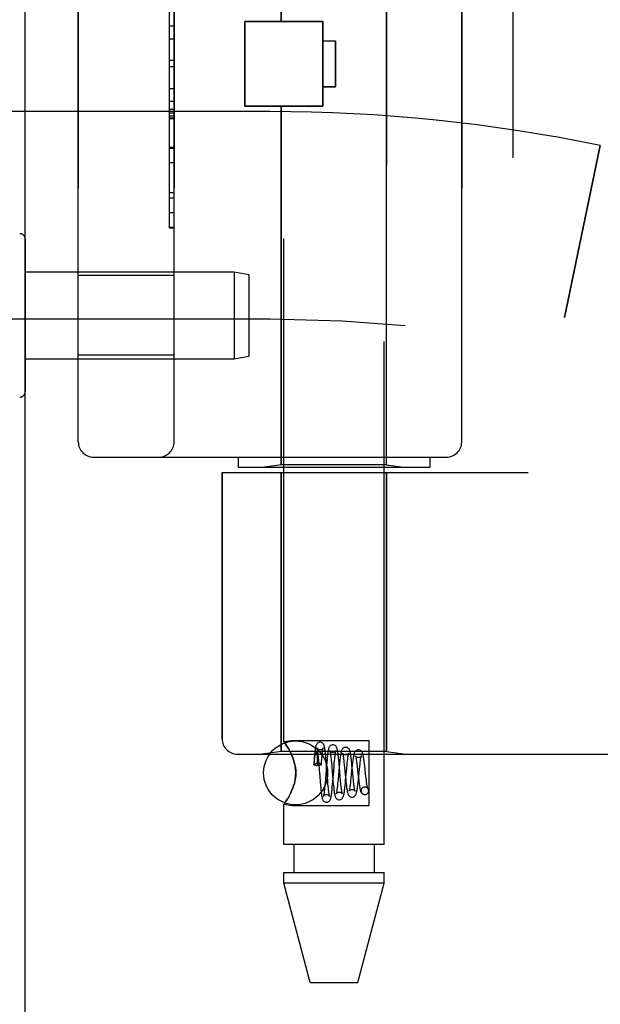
# Model space of a CAD drawing. Header units: inches. Extents: x 0 to 179, y 0 to 116.
# Tile 206 of 234: x 95.77 to 96.91, y 36.41 to 38.34. Entities that reach past the tile are written whole.
import ezdxf

# ---------------------------------------------------------------- set-up
doc = ezdxf.new("R2010")
doc.units = ezdxf.units.IN
doc.header["$LTSCALE"] = 9.842105
doc.header["$MEASUREMENT"] = 0
doc.linetypes.add('HIDDEN', pattern=[0.2, 0.1, -0.1])
doc.layers.get('0').update_dxf_attribs({"linetype": 'CONTINUOUS'})
doc.layers.add('LEFTHAND_DOOR_ASSEMBLY', color=7, linetype='CONTINUOUS')
doc.layers.add('RIGHTHAND_DOOR_ASSEMBLY', color=7, linetype='CONTINUOUS')

msp = doc.modelspace()

# ---------------------------------------------------------------- linework, layer by layer
at = {"color": 3, "linetype": 'Continuous'}
msp.add_line((95.785, 33.4793), (95.785, 81.2713), dxfattribs=at)
at = {"layer": 'LEFTHAND_DOOR_ASSEMBLY', "color": 8, "linetype": 'HIDDEN'}
for p, q in [((96.739, 39.0503), (96.739, 37.4503)), ((96.286, 38.3333), (96.286, 39.0351)), ((96.492, 37.4656), (96.492, 39.0351)), ((95.889, 38.9903), (95.889, 37.5103)), ((96.0765, 37.5103), (96.0765, 38.9903)), ((96.639, 38.9903), (96.639, 37.5103)), ((96.0665, 38.5713), (96.0665, 37.9294)), ((96.215, 38.3333), (96.367, 38.3333)), ((96.215, 38.1673), (96.215, 38.3333)), ((96.367, 38.1673), (96.367, 38.3333)), ((96.0665, 38.2988), (96.0765, 38.2988)), ((96.367, 38.2953), (96.392, 38.2953)), ((96.392, 38.2953), (96.392, 38.2053)), ((96.0765, 38.2566), (96.0665, 38.2566)), ((96.392, 38.2053), (96.367, 38.2053)), ((96.0765, 38.1765), (96.0665, 38.1765)), ((96.0765, 38.1609), (96.0665, 38.1609)), ((96.215, 38.1673), (96.367, 38.1673)), ((96.286, 37.4656), (96.286, 38.1673)), ((96.264, 38.1566), (95.2964, 38.1566)), ((96.0765, 38.1533), (96.0665, 38.1533)), ((96.0765, 38.1479), (96.0665, 38.1479)), ((96.0765, 38.1431), (96.0665, 38.1431)), ((96.0765, 38.0847), (96.0665, 38.0847)), ((96.91, 38.0903), (96.8402, 37.7537)), ((96.0765, 37.9584), (96.0665, 37.9584)), ((96.0765, 37.9294), (96.0665, 37.9294)), ((96.0765, 37.8358), (95.889, 37.8358)), ((96.264, 37.7503), (94.846, 37.7503)), ((96.0765, 37.6798), (95.889, 37.6798)), ((95.919, 37.4803), (96.609, 37.4803)), ((96.2015, 37.4803), (96.2015, 37.4603)), ((96.286, 37.4656), (96.2485, 37.4603)), ((96.492, 37.4656), (96.286, 37.4656)), ((96.492, 37.4656), (96.5295, 37.4603)), ((96.5765, 37.4803), (96.5765, 37.4603)), ((96.1702, 37.4503), (96.769, 37.4503)), ((96.1702, 37.4503), (96.1702, 36.9291)), ((96.5765, 37.4603), (96.2015, 37.4603)), ((96.286, 37.4503), (96.286, 36.9044)), ((96.492, 37.4503), (96.492, 36.9044)), ((96.2002, 36.8991), (98.264, 36.8991)), ((96.286, 36.9044), (96.2485, 36.8991)), ((96.492, 36.9044), (96.286, 36.9044)), ((96.492, 36.9044), (96.5295, 36.8991))]:
    msp.add_line(p, q, dxfattribs=at)
for centre, radius, start, end in [((96.264, 34.9752), 3.1814, 78.2843, 90), ((96.264, 34.9752), 2.7751, 43.8884, 90), ((95.919, 37.5103), 0.03, 180, 270), ((96.0465, 37.5103), 0.03, 270, 360), ((96.609, 37.5103), 0.03, 270, 360), ((96.2002, 36.9291), 0.03, 180, 270)]:
    msp.add_arc(centre, radius, start, end, dxfattribs=at)
at = {"layer": 'RIGHTHAND_DOOR_ASSEMBLY', "color": 8, "linetype": 'HIDDEN'}
for p, q in [((96.291, 36.9238), (96.291, 39.5703)), ((96.487, 36.7223), (96.487, 39.5703)), ((96.739, 39.0503), (96.739, 37.4503)), ((96.286, 39.0351), (96.286, 38.3333)), ((96.492, 39.0351), (96.492, 37.4656)), ((95.889, 37.5103), (95.889, 38.9903)), ((96.0765, 38.9903), (96.0765, 37.5103)), ((96.639, 37.5103), (96.639, 38.9903)), ((96.0665, 38.5713), (96.0665, 37.9294)), ((96.367, 38.3333), (96.215, 38.3333)), ((96.215, 38.3333), (96.215, 38.1673)), ((96.367, 38.3333), (96.367, 38.1673)), ((96.0765, 38.3242), (96.0665, 38.3242)), ((96.367, 38.2953), (96.392, 38.2953)), ((96.392, 38.2053), (96.392, 38.2953)), ((96.0765, 38.2441), (96.0665, 38.2441)), ((96.0665, 38.2019), (96.0765, 38.2019)), ((96.367, 38.2053), (96.392, 38.2053)), ((96.367, 38.1673), (96.215, 38.1673)), ((96.286, 38.1673), (96.286, 37.4656)), ((96.264, 38.1566), (95.2964, 38.1566)), ((96.0765, 38.144), (96.0665, 38.144)), ((96.0665, 38.1437), (96.0765, 38.1437)), ((96.0665, 38.1435), (96.0765, 38.1435)), ((96.0665, 38.087), (96.0765, 38.087)), ((96.8402, 37.7537), (96.91, 38.0903)), ((96.0765, 38.0567), (96.0665, 38.0567)), ((96.0765, 37.9979), (96.0665, 37.9979)), ((96.0665, 37.9877), (96.0765, 37.9877)), ((96.0765, 37.9296), (96.0665, 37.9296)), ((96.0665, 37.9294), (96.0765, 37.9294)), ((95.785, 37.9077), (95.785, 37.608)), ((95.785, 37.8428), (96.1941, 37.8428)), ((96.0765, 37.8358), (95.889, 37.8358)), ((96.1941, 37.8428), (96.2225, 37.8378)), ((96.1941, 37.8428), (96.1941, 37.6728)), ((96.2225, 37.8378), (96.2225, 37.6778)), ((96.264, 37.7503), (94.846, 37.7503)), ((96.0765, 37.6798), (95.889, 37.6798)), ((96.1941, 37.6728), (96.2225, 37.6778)), ((95.785, 37.6728), (96.1941, 37.6728)), ((95.919, 37.4803), (96.609, 37.4803)), ((96.2015, 37.4803), (96.2015, 37.4603)), ((96.286, 37.4656), (96.2485, 37.4603)), ((96.492, 37.4656), (96.286, 37.4656)), ((96.492, 37.4656), (96.5295, 37.4603)), ((96.5765, 37.4803), (96.5765, 37.4603)), ((96.1702, 37.4503), (96.769, 37.4503)), ((96.1702, 36.9291), (96.1702, 37.4503)), ((96.5765, 37.4603), (96.2015, 37.4603)), ((96.286, 36.9044), (96.286, 37.4503)), ((96.492, 36.9044), (96.492, 37.4503)), ((96.291, 36.9238), (96.307, 36.9258)), ((96.307, 36.9258), (96.457, 36.9258)), ((96.457, 36.9258), (96.457, 36.7988)), ((96.291, 36.9238), (96.2913, 36.9234)), ((96.2002, 36.8991), (98.264, 36.8991)), ((96.286, 36.9044), (96.2485, 36.8991)), ((96.492, 36.9044), (96.286, 36.9044)), ((96.3041, 36.9026), (96.307, 36.8963)), ((96.3502, 36.8871), (96.3495, 36.8789)), ((96.3506, 36.8922), (96.3502, 36.8871)), ((96.3507, 36.8855), (96.3509, 36.8874)), ((96.3509, 36.8874), (96.3511, 36.8891)), ((96.3511, 36.8891), (96.3513, 36.8907)), ((96.356, 36.8972), (96.356, 36.8967)), ((96.356, 36.8967), (96.356, 36.8961)), ((96.356, 36.8961), (96.3561, 36.8955)), ((96.3561, 36.8955), (96.3561, 36.8947)), ((96.3561, 36.8947), (96.3562, 36.8939)), ((96.3562, 36.8939), (96.3562, 36.893)), ((96.3562, 36.893), (96.3562, 36.8919)), ((96.3562, 36.8919), (96.3562, 36.8907)), ((96.3562, 36.8907), (96.3563, 36.8894)), ((96.3563, 36.8894), (96.3563, 36.8879)), ((96.3563, 36.8879), (96.3563, 36.8854)), ((96.358, 36.8952), (96.3584, 36.8911)), ((96.3584, 36.8911), (96.3588, 36.8866)), ((96.3649, 36.8842), (96.3653, 36.8886)), ((96.3653, 36.8886), (96.3656, 36.8926)), ((96.3734, 36.8911), (96.3729, 36.8963)), ((96.3739, 36.8855), (96.3734, 36.8911)), ((96.3985, 36.8872), (96.398, 36.8924)), ((96.399, 36.8818), (96.3985, 36.8872)), ((96.492, 36.9044), (96.5295, 36.8991)), ((96.3499, 36.8782), (96.3502, 36.8809)), ((96.3502, 36.8809), (96.3504, 36.8833)), ((96.3504, 36.8833), (96.3507, 36.8855)), ((96.3563, 36.8854), (96.3563, 36.8825)), ((96.3563, 36.8825), (96.3563, 36.8791)), ((96.3563, 36.8791), (96.3563, 36.8766)), ((96.357, 36.8766), (96.3563, 36.8766)), ((96.3588, 36.8866), (96.3594, 36.8791)), ((96.3594, 36.8791), (96.3603, 36.8681)), ((96.3645, 36.8788), (96.3649, 36.8842)), ((96.3745, 36.8769), (96.3723, 36.8504)), ((96.3746, 36.8768), (96.3739, 36.8855)), ((96.375, 36.8825), (96.3745, 36.8769)), ((96.376, 36.8592), (96.3746, 36.8768)), ((96.3836, 36.8866), (96.384, 36.8821)), ((96.384, 36.8821), (96.3847, 36.8748)), ((96.3868, 36.8456), (96.3892, 36.8738)), ((96.3892, 36.8738), (96.3898, 36.8813)), ((96.3898, 36.8813), (96.3902, 36.8858)), ((96.3994, 36.874), (96.3972, 36.8503)), ((96.4, 36.8705), (96.399, 36.8818)), ((96.3999, 36.8801), (96.3994, 36.874)), ((96.4087, 36.883), (96.4092, 36.8782)), ((96.4092, 36.8782), (96.4097, 36.873)), ((96.4097, 36.873), (96.4117, 36.8529)), ((96.4119, 36.8482), (96.414, 36.8707)), ((96.414, 36.8707), (96.4147, 36.8783)), ((96.4243, 36.8722), (96.4222, 36.8518)), ((96.4337, 36.8801), (96.4343, 36.8757)), ((96.4368, 36.8492), (96.4389, 36.8694)), ((96.4389, 36.8694), (96.4395, 36.8746)), ((96.4493, 36.8754), (96.4486, 36.8809)), ((96.4499, 36.8695), (96.4493, 36.8754)), ((96.4509, 36.8606), (96.4499, 36.8695)), ((96.3613, 36.8561), (96.3622, 36.844)), ((96.3723, 36.8504), (96.3716, 36.8425)), ((96.3768, 36.8483), (96.376, 36.8592)), ((96.3774, 36.8409), (96.3768, 36.8483)), ((96.3861, 36.8583), (96.3871, 36.8468)), ((96.3972, 36.8503), (96.3967, 36.845)), ((96.4021, 36.8465), (96.4014, 36.854)), ((96.4222, 36.8518), (96.4216, 36.8467)), ((96.4369, 36.8526), (96.4375, 36.8474)), ((96.4519, 36.8522), (96.4509, 36.8606)), ((96.4525, 36.8472), (96.4519, 36.8522)), ((96.3622, 36.844), (96.3627, 36.8382)), ((96.3627, 36.8382), (96.3632, 36.8327)), ((96.3716, 36.8425), (96.3712, 36.8377)), ((96.3779, 36.8364), (96.3774, 36.8409)), ((96.3783, 36.8323), (96.3779, 36.8364)), ((96.3863, 36.8399), (96.3868, 36.8456)), ((96.3871, 36.8468), (96.3877, 36.8412)), ((96.3877, 36.8412), (96.3882, 36.8361)), ((96.3967, 36.845), (96.3962, 36.8402)), ((96.4026, 36.842), (96.4021, 36.8465)), ((96.4114, 36.8426), (96.4119, 36.8482)), ((96.4279, 36.8409), (96.4275, 36.8451)), ((96.4495, 36.8348), (96.4481, 36.8347)), ((96.4481, 36.8347), (96.4494, 36.8348)), ((96.307, 36.8284), (96.3041, 36.8221)), ((96.4494, 36.8198), (96.4509, 36.82)), ((96.4495, 36.8198), (96.4509, 36.82)), ((96.291, 36.8009), (96.307, 36.7988)), ((96.291, 36.7223), (96.291, 36.8009)), ((96.307, 36.7988), (96.457, 36.7988)), ((96.487, 36.7223), (96.291, 36.7223)), ((96.3105, 36.7223), (96.3105, 36.6673)), ((96.4675, 36.7223), (96.4675, 36.6673)), ((96.291, 36.6673), (96.487, 36.6673)), ((96.291, 36.6464), (96.291, 36.6673)), ((96.487, 36.6464), (96.487, 36.6673)), ((96.487, 36.6464), (96.291, 36.6464)), ((96.3425, 36.4523), (96.291, 36.6464)), ((96.4355, 36.4523), (96.487, 36.6464)), ((96.3425, 36.4523), (96.4355, 36.4523))]:
    msp.add_line(p, q, dxfattribs=at)
for points in [[(96.307, 36.8963), (96.3041, 36.9026), (96.3012, 36.9081), (96.2984, 36.9129), (96.2959, 36.9169), (96.2938, 36.9199), (96.2923, 36.9221), (96.2913, 36.9234)], [(96.2923, 36.9221), (96.2938, 36.9199), (96.2959, 36.9169), (96.2984, 36.9129), (96.3012, 36.9081)], [(96.3619, 36.9224), (96.3611, 36.9223), (96.3592, 36.9218), (96.3576, 36.921), (96.3563, 36.9199), (96.3553, 36.9188), (96.3547, 36.9177), (96.3543, 36.9168), (96.354, 36.9159), (96.3537, 36.915), (96.3534, 36.9141), (96.3532, 36.913), (96.353, 36.912), (96.3528, 36.9108), (96.3526, 36.9094), (96.3524, 36.908), (96.3521, 36.9065), (96.3519, 36.9048), (96.3517, 36.903), (96.3515, 36.9011), (96.3513, 36.899), (96.3511, 36.8969), (96.3506, 36.8922)], [(96.3619, 36.9074), (96.3608, 36.9075), (96.3593, 36.9079), (96.358, 36.9086), (96.357, 36.9094), (96.3564, 36.9101), (96.356, 36.9106), (96.3558, 36.911), (96.3558, 36.911)], [(96.3558, 36.911), (96.3558, 36.911), (96.3558, 36.9109), (96.3559, 36.9107), (96.356, 36.9102), (96.3561, 36.9096), (96.3563, 36.9089), (96.3564, 36.9081), (96.3566, 36.9071), (96.3568, 36.906), (96.3569, 36.9048), (96.3571, 36.9035), (96.3573, 36.902), (96.3575, 36.9005), (96.3576, 36.8988), (96.3578, 36.897), (96.358, 36.8952)], [(96.3729, 36.8963), (96.3726, 36.8987), (96.3724, 36.901), (96.3722, 36.9031), (96.3719, 36.9051), (96.3717, 36.9069), (96.3714, 36.9086), (96.3712, 36.9101), (96.371, 36.9114), (96.3707, 36.9127), (96.3705, 36.9138), (96.3702, 36.9148), (96.37, 36.9158), (96.3696, 36.9167), (96.3692, 36.9177), (96.3686, 36.9188), (96.3676, 36.9199), (96.3663, 36.921), (96.3646, 36.9218), (96.3628, 36.9223), (96.3619, 36.9224)], [(96.368, 36.9109), (96.3681, 36.911), (96.3681, 36.9111), (96.368, 36.9109), (96.3679, 36.9106), (96.3674, 36.91), (96.3667, 36.9092), (96.3656, 36.9084), (96.3642, 36.9077), (96.3626, 36.9074), (96.3619, 36.9074)], [(96.3656, 36.8926), (96.366, 36.8964), (96.3662, 36.8982), (96.3664, 36.8998), (96.3665, 36.9014), (96.3667, 36.9028), (96.3669, 36.9042), (96.367, 36.9054), (96.3672, 36.9066), (96.3674, 36.9076), (96.3675, 36.9085), (96.3677, 36.9092), (96.3678, 36.9099), (96.3679, 36.9104), (96.368, 36.9108), (96.368, 36.9109)], [(96.3869, 36.9174), (96.386, 36.9173), (96.384, 36.9168), (96.3823, 36.9158), (96.381, 36.9146), (96.3801, 36.9135), (96.3795, 36.9124), (96.3791, 36.9114), (96.3787, 36.9104), (96.3784, 36.9093), (96.3782, 36.9082), (96.3779, 36.907), (96.3777, 36.9057), (96.3774, 36.9043), (96.3772, 36.9027), (96.3769, 36.901), (96.3767, 36.8991), (96.3765, 36.8971), (96.3762, 36.895), (96.376, 36.8927), (96.3757, 36.8904), (96.3755, 36.8879), (96.375, 36.8825)], [(96.398, 36.8924), (96.3977, 36.8948), (96.3974, 36.8971), (96.3972, 36.8992), (96.3969, 36.9012), (96.3966, 36.903), (96.3964, 36.9047), (96.3961, 36.9061), (96.3959, 36.9075), (96.3956, 36.9087), (96.3953, 36.9097), (96.395, 36.9108), (96.3946, 36.9117), (96.3942, 36.9128), (96.3935, 36.9139), (96.3925, 36.915), (96.3912, 36.9161), (96.3895, 36.9169), (96.3877, 36.9173), (96.3869, 36.9174)], [(96.4119, 36.9124), (96.411, 36.9123), (96.409, 36.9118), (96.4073, 36.9108), (96.4059, 36.9096), (96.405, 36.9084), (96.4044, 36.9073), (96.404, 36.9062), (96.4036, 36.9051), (96.4032, 36.9039), (96.4029, 36.9026), (96.4026, 36.9011), (96.4023, 36.8994), (96.402, 36.8976), (96.4017, 36.8956), (96.4014, 36.8934), (96.4011, 36.891), (96.4008, 36.8885), (96.4005, 36.8858), (96.3999, 36.8801)], [(96.4234, 36.8851), (96.4232, 36.8876), (96.4229, 36.89), (96.4226, 36.8923), (96.4223, 36.8944), (96.422, 36.8964), (96.4217, 36.8983), (96.4214, 36.8999), (96.4211, 36.9015), (96.4209, 36.9028), (96.4206, 36.9041), (96.4202, 36.9052), (96.4198, 36.9063), (96.4194, 36.9074), (96.4187, 36.9086), (96.4177, 36.9098), (96.4164, 36.9109), (96.4147, 36.9118), (96.4128, 36.9123), (96.4119, 36.9124)], [(96.4369, 36.9074), (96.436, 36.9073), (96.434, 36.9068), (96.4323, 36.9058), (96.4309, 36.9046), (96.43, 36.9034), (96.4293, 36.9022), (96.4288, 36.9011), (96.4284, 36.8999), (96.4281, 36.8987), (96.4278, 36.8973), (96.4274, 36.8958), (96.4271, 36.8941), (96.4268, 36.8923), (96.4265, 36.8903), (96.4262, 36.8881), (96.4259, 36.8858), (96.4256, 36.8833), (96.4252, 36.8807), (96.4249, 36.8779), (96.4243, 36.8722)], [(96.4486, 36.8809), (96.4483, 36.8835), (96.448, 36.8859), (96.4477, 36.8881), (96.4474, 36.8903), (96.447, 36.8922), (96.4467, 36.894), (96.4464, 36.8956), (96.4461, 36.897), (96.4458, 36.8983), (96.4455, 36.8995), (96.4452, 36.9006), (96.4448, 36.9016), (96.4443, 36.9027), (96.4436, 36.9038), (96.4426, 36.905), (96.4412, 36.9061), (96.4395, 36.9069), (96.4377, 36.9073), (96.4369, 36.9074)], [(96.307, 36.8963), (96.3087, 36.892), (96.3102, 36.8876), (96.3115, 36.883), (96.3127, 36.8782), (96.3136, 36.8731), (96.3142, 36.8678), (96.3143, 36.8624), (96.3142, 36.857), (96.3136, 36.8517), (96.3127, 36.8465), (96.3116, 36.8417), (96.3102, 36.8371), (96.3087, 36.8327), (96.307, 36.8284)], [(96.307, 36.8284), (96.3095, 36.835), (96.3116, 36.8418), (96.3131, 36.8486), (96.314, 36.8556), (96.3143, 36.8625), (96.314, 36.8694), (96.3131, 36.8762), (96.3115, 36.883), (96.3095, 36.8897), (96.307, 36.8963)], [(96.3513, 36.8907), (96.3515, 36.8921), (96.3516, 36.8927), (96.3517, 36.8933), (96.3518, 36.8938), (96.3519, 36.8944), (96.352, 36.8948), (96.3521, 36.8953), (96.3521, 36.8957), (96.3522, 36.8962), (96.3523, 36.8965), (96.3524, 36.8969), (96.3524, 36.8973), (96.3525, 36.8976), (96.3526, 36.8979), (96.3526, 36.8982), (96.3527, 36.8985), (96.3528, 36.8987), (96.3528, 36.899), (96.3529, 36.8992), (96.353, 36.8995), (96.353, 36.8997), (96.3531, 36.8999), (96.3532, 36.9001), (96.3532, 36.9003), (96.3533, 36.9005), (96.3533, 36.9007), (96.3534, 36.9008), (96.3535, 36.901), (96.3535, 36.9012), (96.3536, 36.9013), (96.3537, 36.9015), (96.3538, 36.9016), (96.3538, 36.9017), (96.3539, 36.9019), (96.354, 36.902), (96.354, 36.9021), (96.3541, 36.9022), (96.3542, 36.9022), (96.3543, 36.9023), (96.3544, 36.9024), (96.3545, 36.9024), (96.3546, 36.9024), (96.3547, 36.9024), (96.3548, 36.9023), (96.355, 36.9021), (96.3551, 36.902), (96.3552, 36.9018), (96.3553, 36.9016), (96.3553, 36.9014), (96.3554, 36.9013), (96.3554, 36.9011), (96.3555, 36.901), (96.3555, 36.9008), (96.3555, 36.9007), (96.3555, 36.9006), (96.3556, 36.9004), (96.3556, 36.9003), (96.3556, 36.9002), (96.3556, 36.9001), (96.3557, 36.8999), (96.3557, 36.8998), (96.3557, 36.8997), (96.3557, 36.8995), (96.3557, 36.8994), (96.3558, 36.8993), (96.3558, 36.8991), (96.3558, 36.899), (96.3558, 36.8988), (96.3558, 36.8986), (96.3559, 36.8985), (96.3559, 36.8983), (96.3559, 36.8981), (96.3559, 36.8979), (96.3559, 36.8977), (96.356, 36.8975), (96.356, 36.8972)], [(96.3869, 36.9024), (96.3858, 36.9024), (96.3844, 36.9029), (96.3831, 36.9035), (96.3821, 36.9042), (96.3815, 36.9049), (96.3811, 36.9055), (96.3809, 36.9058), (96.3809, 36.9059)], [(96.3809, 36.9059), (96.3809, 36.9059), (96.3809, 36.9058), (96.381, 36.9055), (96.3811, 36.905), (96.3813, 36.9043), (96.3814, 36.9035), (96.3816, 36.9026), (96.3818, 36.9015), (96.382, 36.9003), (96.3822, 36.899), (96.3824, 36.8975), (96.3826, 36.896), (96.3828, 36.8943), (96.383, 36.8925)], [(96.383, 36.8925), (96.3834, 36.8887), (96.3836, 36.8866)], [(96.3929, 36.9055), (96.3929, 36.9058), (96.393, 36.9059), (96.393, 36.9059), (96.3928, 36.9056), (96.3924, 36.905), (96.3917, 36.9043), (96.3906, 36.9034), (96.3892, 36.9028), (96.3876, 36.9024), (96.3869, 36.9024)], [(96.3902, 36.8858), (96.3907, 36.89), (96.3909, 36.892), (96.3911, 36.8938), (96.3913, 36.8955), (96.3915, 36.8971), (96.3917, 36.8986), (96.3918, 36.9), (96.392, 36.9012), (96.3922, 36.9024), (96.3924, 36.9034), (96.3926, 36.9042), (96.3927, 36.9049), (96.3928, 36.9054), (96.3929, 36.9055)], [(96.4119, 36.8974), (96.4109, 36.8974), (96.4094, 36.8978), (96.4082, 36.8985), (96.4072, 36.8992), (96.4066, 36.8999), (96.4062, 36.9004), (96.406, 36.9007), (96.406, 36.9008)], [(96.406, 36.9008), (96.406, 36.9008), (96.406, 36.9006), (96.4061, 36.9002), (96.4063, 36.8997), (96.4065, 36.8989), (96.4066, 36.898), (96.4068, 36.8969), (96.4071, 36.8957), (96.4073, 36.8943), (96.4075, 36.8928), (96.4077, 36.8911), (96.408, 36.8892), (96.4082, 36.8873), (96.4085, 36.8852), (96.4087, 36.883)], [(96.4177, 36.9003), (96.4178, 36.9006), (96.4179, 36.9008), (96.4179, 36.9008), (96.4177, 36.9005), (96.4173, 36.8999), (96.4166, 36.8991), (96.4154, 36.8983), (96.414, 36.8977), (96.4125, 36.8974), (96.4119, 36.8974)], [(96.4147, 36.8783), (96.4152, 36.8829), (96.4154, 36.885), (96.4156, 36.887), (96.4159, 36.889), (96.4161, 36.8908), (96.4163, 36.8924), (96.4165, 36.894), (96.4167, 36.8954), (96.417, 36.8967), (96.4172, 36.8978), (96.4173, 36.8988), (96.4175, 36.8996), (96.4177, 36.9002), (96.4177, 36.9003)], [(96.4369, 36.8924), (96.4363, 36.8924), (96.4348, 36.8927), (96.4334, 36.8933), (96.4324, 36.8941), (96.4317, 36.8947), (96.4313, 36.8953), (96.4311, 36.8956), (96.4311, 36.8956)], [(96.4311, 36.8956), (96.4312, 36.8955), (96.4313, 36.8951), (96.4314, 36.8945), (96.4316, 36.8937), (96.4318, 36.8928), (96.432, 36.8917), (96.4323, 36.8904), (96.4325, 36.889), (96.4327, 36.8875), (96.433, 36.8858), (96.4332, 36.884), (96.4335, 36.8821), (96.4337, 36.8801)], [(96.4425, 36.895), (96.4426, 36.8953), (96.4427, 36.8956), (96.4427, 36.8957), (96.4426, 36.8954), (96.4422, 36.8949), (96.4415, 36.8941), (96.4403, 36.8933), (96.4389, 36.8927), (96.4375, 36.8924), (96.4369, 36.8924)], [(96.4395, 36.8746), (96.4401, 36.8794), (96.4403, 36.8816), (96.4406, 36.8836), (96.4408, 36.8856), (96.4411, 36.8874), (96.4413, 36.889), (96.4416, 36.8905), (96.4418, 36.8918), (96.442, 36.893), (96.4423, 36.894), (96.4424, 36.8948), (96.4425, 36.895)], [(96.3495, 36.8789), (96.3496, 36.8792), (96.3501, 36.8798), (96.3509, 36.8802), (96.3521, 36.8806), (96.3536, 36.8809), (96.3552, 36.8811), (96.357, 36.8812)], [(96.3499, 36.8782), (96.3495, 36.8787), (96.3495, 36.8789)], [(96.3499, 36.8782), (96.3515, 36.8778), (96.3532, 36.8774), (96.3547, 36.877), (96.3563, 36.8766)], [(96.357, 36.8812), (96.359, 36.8811), (96.3607, 36.8809), (96.3623, 36.8805), (96.3635, 36.88), (96.3642, 36.8795), (96.3645, 36.8789), (96.3645, 36.8788)], [(96.3645, 36.8788), (96.3642, 36.8783), (96.3635, 36.8777), (96.3623, 36.8772), (96.3607, 36.8769), (96.359, 36.8767), (96.357, 36.8766)], [(96.3603, 36.8681), (96.3608, 36.8621), (96.3613, 36.8561)], [(96.3847, 36.8748), (96.3856, 36.864), (96.3861, 36.8583)], [(96.4014, 36.854), (96.4005, 36.8648), (96.4, 36.8705)], [(96.4243, 36.877), (96.424, 36.8798), (96.4234, 36.8851)], [(96.4267, 36.8521), (96.4257, 36.8628), (96.4243, 36.877)], [(96.4343, 36.8757), (96.4351, 36.8685), (96.4354, 36.8659)], [(96.4117, 36.8529), (96.412, 36.8499), (96.4126, 36.844)], [(96.4244, 36.8148), (96.4252, 36.8149), (96.4271, 36.8153), (96.4288, 36.8162), (96.4301, 36.8173), (96.4311, 36.8185), (96.4318, 36.8196), (96.4323, 36.8207), (96.4327, 36.8218), (96.4331, 36.823), (96.4334, 36.8243), (96.4337, 36.8257), (96.434, 36.8273), (96.4343, 36.8291), (96.4346, 36.831), (96.4349, 36.8332), (96.4353, 36.8355), (96.4356, 36.838), (96.4359, 36.8406), (96.4362, 36.8434), (96.4368, 36.8492)], [(96.4275, 36.8451), (96.427, 36.8497), (96.4267, 36.8521)], [(96.4354, 36.8659), (96.436, 36.8607), (96.4369, 36.8526)], [(96.3632, 36.8327), (96.3635, 36.8301), (96.3637, 36.8277), (96.364, 36.8254), (96.3642, 36.8233), (96.3645, 36.8214), (96.3647, 36.8196), (96.365, 36.818), (96.3652, 36.8165), (96.3655, 36.8152), (96.3657, 36.8139), (96.366, 36.8129), (96.3663, 36.8118), (96.3666, 36.8108), (96.367, 36.8098), (96.3676, 36.8088), (96.3685, 36.8076), (96.3698, 36.8064), (96.3715, 36.8054), (96.3735, 36.8049), (96.3744, 36.8048)], [(96.3712, 36.8377), (96.3707, 36.8333), (96.3705, 36.8313), (96.3703, 36.8294), (96.3701, 36.8276), (96.3699, 36.8259), (96.3697, 36.8243), (96.3696, 36.8229), (96.3694, 36.8216), (96.3692, 36.8204), (96.369, 36.8193), (96.3688, 36.8184), (96.3687, 36.8177), (96.3686, 36.817), (96.3684, 36.8166), (96.3684, 36.8165)], [(96.3744, 36.8048), (96.3752, 36.8049), (96.377, 36.8053), (96.3787, 36.8061), (96.38, 36.8072), (96.381, 36.8083), (96.3816, 36.8094), (96.3821, 36.8104), (96.3825, 36.8114), (96.3828, 36.8124), (96.383, 36.8134), (96.3833, 36.8146), (96.3835, 36.8159), (96.3838, 36.8174), (96.3841, 36.819), (96.3843, 36.8208), (96.3846, 36.8227), (96.3848, 36.8248), (96.3851, 36.827), (96.3853, 36.8294), (96.3856, 36.8319), (96.3858, 36.8345), (96.3863, 36.8399)], [(96.3805, 36.8162), (96.3805, 36.8162), (96.3804, 36.8165), (96.3803, 36.8169), (96.3802, 36.8175), (96.3801, 36.8182), (96.3799, 36.819), (96.3797, 36.82), (96.3796, 36.8211), (96.3794, 36.8224), (96.3792, 36.8237), (96.379, 36.8252), (96.3788, 36.8268), (96.3786, 36.8285), (96.3784, 36.8304), (96.3783, 36.8323)], [(96.3882, 36.8361), (96.3885, 36.8337), (96.3887, 36.8314), (96.389, 36.8292), (96.3892, 36.8272), (96.3895, 36.8253), (96.3898, 36.8236), (96.39, 36.822), (96.3903, 36.8205), (96.3906, 36.8192), (96.3909, 36.818), (96.3912, 36.8169), (96.3915, 36.8159), (96.392, 36.8149), (96.3926, 36.8137), (96.3935, 36.8126), (96.3948, 36.8114), (96.3965, 36.8104), (96.3985, 36.8099), (96.3994, 36.8098)], [(96.3962, 36.8402), (96.3957, 36.8358), (96.3955, 36.8338), (96.3952, 36.8319), (96.395, 36.8302), (96.3948, 36.8286), (96.3946, 36.8271), (96.3944, 36.8258), (96.3942, 36.8247), (96.394, 36.8237), (96.3938, 36.8228), (96.3937, 36.8222), (96.3936, 36.822)], [(96.3994, 36.8098), (96.4002, 36.8099), (96.402, 36.8103), (96.4037, 36.8111), (96.405, 36.8122), (96.406, 36.8133), (96.4067, 36.8145), (96.4072, 36.8155), (96.4076, 36.8166), (96.4079, 36.8177), (96.4082, 36.8189), (96.4085, 36.8203), (96.4088, 36.8218), (96.4091, 36.8235), (96.4094, 36.8254), (96.4097, 36.8275), (96.41, 36.8297), (96.4102, 36.832), (96.4105, 36.8345), (96.4108, 36.8371), (96.4114, 36.8426)], [(96.4032, 36.8358), (96.4028, 36.8398), (96.4026, 36.842)], [(96.4054, 36.8213), (96.4054, 36.8214), (96.4053, 36.8216), (96.4052, 36.822), (96.4051, 36.8226), (96.4049, 36.8234), (96.4048, 36.8242), (96.4046, 36.8252), (96.4044, 36.8264), (96.4042, 36.8277), (96.404, 36.8291), (96.4038, 36.8306), (96.4036, 36.8322), (96.4034, 36.834), (96.4032, 36.8358)], [(96.4126, 36.844), (96.4129, 36.8412), (96.4133, 36.8384), (96.4136, 36.8358), (96.4139, 36.8333), (96.4142, 36.831), (96.4146, 36.8289), (96.4149, 36.827), (96.4152, 36.8253), (96.4156, 36.8237), (96.416, 36.8224), (96.4164, 36.8211), (96.4169, 36.8199), (96.4175, 36.8187), (96.4185, 36.8176), (96.4198, 36.8164), (96.4215, 36.8154), (96.4234, 36.8149), (96.4244, 36.8148)], [(96.4187, 36.827), (96.4186, 36.8268), (96.4185, 36.8265), (96.4185, 36.8265), (96.4187, 36.8267), (96.419, 36.8272), (96.4196, 36.8279), (96.4206, 36.8287), (96.4218, 36.8293), (96.4233, 36.8297), (96.4244, 36.8298)], [(96.4216, 36.8467), (96.4211, 36.8419), (96.4208, 36.8398), (96.4206, 36.8378), (96.4203, 36.8359), (96.4201, 36.8342), (96.4198, 36.8326), (96.4196, 36.8312), (96.4194, 36.8299), (96.4191, 36.8288), (96.4189, 36.8279), (96.4188, 36.8272), (96.4187, 36.827)], [(96.4244, 36.8298), (96.4254, 36.8298), (96.4271, 36.8293), (96.4285, 36.8285), (96.4295, 36.8276), (96.43, 36.8269), (96.4302, 36.8266)], [(96.4302, 36.8266), (96.4303, 36.8265), (96.4303, 36.8264), (96.4303, 36.8266), (96.4302, 36.8269), (96.43, 36.8274), (96.4299, 36.8281), (96.4297, 36.829), (96.4295, 36.83), (96.4293, 36.8312), (96.4291, 36.8325), (96.4288, 36.8339), (96.4286, 36.8355), (96.4284, 36.8372), (96.4282, 36.839), (96.4279, 36.8409)], [(96.4375, 36.8474), (96.4378, 36.8449), (96.4381, 36.8424), (96.4384, 36.8401), (96.4387, 36.8378), (96.4391, 36.8357), (96.4394, 36.8338), (96.4397, 36.832), (96.4401, 36.8303), (96.4405, 36.8288), (96.4408, 36.8275), (96.4413, 36.8262), (96.4418, 36.825), (96.4425, 36.8238), (96.4434, 36.8226), (96.4448, 36.8213), (96.4466, 36.8204), (96.4485, 36.8199), (96.4494, 36.8198)], [(96.4481, 36.8347), (96.4475, 36.8345), (96.4458, 36.8338), (96.4442, 36.8326), (96.443, 36.8311), (96.4423, 36.8293), (96.442, 36.8273), (96.4423, 36.8254), (96.443, 36.8236), (96.4442, 36.8221), (96.4458, 36.8209), (96.4475, 36.8201), (96.4495, 36.8198)], [(96.4494, 36.8348), (96.4503, 36.8348), (96.4519, 36.8343), (96.4533, 36.8336), (96.4543, 36.8328), (96.4548, 36.8321), (96.455, 36.8318)], [(96.4509, 36.82), (96.4515, 36.8201), (96.4532, 36.8209), (96.4548, 36.8221), (96.456, 36.8236), (96.4567, 36.8254), (96.457, 36.8273), (96.4567, 36.8293), (96.456, 36.8311), (96.4548, 36.8326), (96.4532, 36.8338), (96.4515, 36.8345), (96.4495, 36.8348)], [(96.455, 36.8318), (96.4551, 36.8317), (96.4552, 36.8316), (96.4551, 36.8317), (96.455, 36.8321), (96.4548, 36.8328), (96.4546, 36.8336), (96.4544, 36.8347), (96.4541, 36.8359), (96.4539, 36.8374), (96.4536, 36.839), (96.4533, 36.8408), (96.453, 36.8428), (96.4527, 36.8449), (96.4525, 36.8472)], [(96.3012, 36.8166), (96.2984, 36.8118), (96.2959, 36.8078), (96.2938, 36.8048), (96.2923, 36.8026), (96.2913, 36.8013)], [(96.2938, 36.8048), (96.2959, 36.8078), (96.2984, 36.8118)], [(96.3012, 36.8166), (96.3041, 36.8221), (96.307, 36.8284)], [(96.3684, 36.8165), (96.3684, 36.8163), (96.3683, 36.8162), (96.3684, 36.8163), (96.3685, 36.8166), (96.3689, 36.8172), (96.3696, 36.8179), (96.3706, 36.8187), (96.3719, 36.8193), (96.3734, 36.8198), (96.3744, 36.8198)], [(96.3744, 36.8198), (96.3754, 36.8198), (96.3772, 36.8192), (96.3787, 36.8184), (96.3797, 36.8175), (96.3802, 36.8168), (96.3805, 36.8163), (96.3805, 36.8162), (96.3805, 36.8162)], [(96.3936, 36.822), (96.3935, 36.8217), (96.3934, 36.8214), (96.3934, 36.8213), (96.3935, 36.8215), (96.3937, 36.8219), (96.3943, 36.8226), (96.3952, 36.8234), (96.3966, 36.8242), (96.3982, 36.8247), (96.3994, 36.8248)], [(96.3994, 36.8248), (96.4004, 36.8248), (96.4021, 36.8243), (96.4035, 36.8235), (96.4045, 36.8226), (96.4051, 36.8219), (96.4054, 36.8215), (96.4054, 36.8213), (96.4054, 36.8213)], [(96.291, 36.8009), (96.2913, 36.8013), (96.2923, 36.8026)]]:
    msp.add_lwpolyline(points, dxfattribs=at)
msp.add_circle((96.314, 36.8623), 0.0625, dxfattribs=at)
for centre, radius, start, end in [((96.264, 34.9752), 3.1814, 78.2843, 90), ((95.775, 37.9077), 0.01, 360, 93.2246), ((96.264, 34.9752), 2.7751, 43.8884, 90), ((95.775, 37.608), 0.01, 266.7754, 0), ((95.919, 37.5103), 0.03, 180, 270), ((96.0465, 37.5103), 0.03, 270, 360), ((96.609, 37.5103), 0.03, 270, 360), ((96.2002, 36.9291), 0.03, 180, 270)]:
    msp.add_arc(centre, radius, start, end, dxfattribs=at)

doc.saveas('drawing.dxf')
